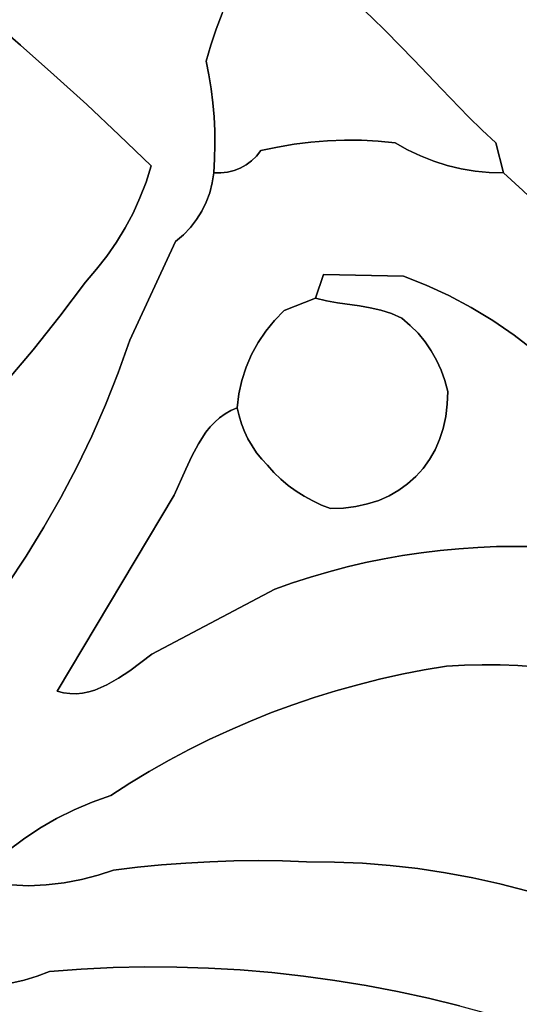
# Model space of a CAD drawing. Header units: inches. Extents: x 37.2 to 70.6, y 17.4 to 61.6.
# Tile 56 of 78: x 60.2 to 62.2, y 34.5 to 38.5. Entities that reach past the tile are written whole.
import ezdxf

# ---------------------------------------------------------------- set-up
doc = ezdxf.new("R2010")
doc.units = ezdxf.units.IN
doc.layers.add('SURFACES_FOR_SKETCHUP', color=7, linetype='Continuous')

msp = doc.modelspace()

# ---------------------------------------------------------------- linework, layer by layer
at = {"layer": 'SURFACES_FOR_SKETCHUP'}
for points, invisible_edges in [([(61.6244, 38.5585), (61.6839, 38.5003), (61.976, 38.9131)], 10), ([(62.0384, 38.8634), (61.976, 38.9131), (61.6839, 38.5003)], 10), ([(62.0384, 38.8634), (61.6839, 38.5003), (62.1027, 38.8193)], 3), ([(61.6839, 38.5003), (61.8, 38.3805), (62.1027, 38.8193)], 10), ([(62.1355, 38.8001), (62.1027, 38.8193), (61.8, 38.3805)], 10), ([(62.1355, 38.8001), (61.8, 38.3805), (62.1687, 38.783)], 3), ([(62.2822, 38.6807), (62.1687, 38.783), (61.8, 38.3805)], 11), ([(60.169, 38.4414), (61.0618, 38.6996), (60.0293, 38.5617)], 3), ([(61.0618, 38.6996), (60.169, 38.4414), (61.0322, 38.6369)], 3), ([(61.8, 38.3805), (61.9136, 38.2603), (62.2822, 38.6807)], 10), ([(62.3314, 38.6073), (62.2822, 38.6807), (61.9136, 38.2603)], 10), ([(61.0322, 38.6369), (60.169, 38.4414), (61.005, 38.573)], 3), ([(61.005, 38.573), (60.9803, 38.5081), (61.5017, 38.6687)], 10), ([(61.5017, 38.6687), (60.9803, 38.5081), (61.3722, 38.0399)], 11), ([(61.5638, 38.6148), (61.5017, 38.6687), (61.3722, 38.0399)], 10), ([(61.6244, 38.5585), (61.5638, 38.6148), (61.3722, 38.0399)], 10), ([(62.3838, 38.5362), (62.3314, 38.6073), (61.9136, 38.2603)], 10), ([(60.169, 38.4414), (60.0293, 38.5617), (60.2203, 37.1788)], 10), ([(60.1057, 37.0433), (60.2203, 37.1788), (60.0293, 38.5617)], 10), ([(60.307, 38.3192), (61.005, 38.573), (60.169, 38.4414)], 3), ([(61.005, 38.573), (60.307, 38.3192), (60.9803, 38.5081)], 3), ([(61.442, 38.0455), (61.6244, 38.5585), (61.3722, 38.0399)], 3), ([(61.6244, 38.5585), (61.442, 38.0455), (61.6839, 38.5003)], 3), ([(60.9803, 38.5081), (60.307, 38.3192), (60.9581, 38.4422)], 3), ([(60.9581, 38.4422), (61.3027, 38.0312), (60.9803, 38.5081)], 3), ([(61.3027, 38.0312), (61.3722, 38.0399), (60.9803, 38.5081)], 10), ([(61.9136, 38.2603), (62.0261, 38.1441), (62.3838, 38.5362)], 10), ([(62.4394, 38.4676), (62.3838, 38.5362), (62.0261, 38.1441)], 10), ([(61.512, 38.0481), (61.6839, 38.5003), (61.442, 38.0455)], 3), ([(61.5821, 38.0475), (61.6839, 38.5003), (61.512, 38.0481)], 3), ([(61.6839, 38.5003), (61.5821, 38.0475), (61.8, 38.3805)], 3), ([(62.0261, 38.1441), (62.0823, 38.089), (62.4394, 38.4676)], 10), ([(62.498, 38.4016), (62.4394, 38.4676), (62.0823, 38.089)], 10), ([(60.2203, 37.1788), (60.331, 37.3175), (60.169, 38.4414)], 10), ([(60.307, 38.3192), (60.169, 38.4414), (60.331, 37.3175)], 10), ([(60.4432, 38.195), (60.9581, 38.4422), (60.307, 38.3192)], 3), ([(60.9581, 38.4422), (60.4432, 38.195), (60.9384, 38.3755)], 3), ([(60.9581, 38.4422), (60.9384, 38.3755), (60.9497, 38.3183)], 8), ([(60.9497, 38.3183), (61.3027, 38.0312), (60.9581, 38.4422)], 11), ([(62.0823, 38.089), (62.1389, 38.0366), (62.498, 38.4016)], 10), ([(62.5595, 38.3383), (62.498, 38.4016), (62.1389, 38.0366)], 10), ([(60.5776, 38.0689), (60.9384, 38.3755), (60.4432, 38.195)], 3), ([(60.9384, 38.3755), (60.5776, 38.0689), (60.9497, 38.3183)], 3), ([(61.6522, 38.0438), (61.8, 38.3805), (61.5821, 38.0475)], 3), ([(61.6522, 38.0438), (61.7221, 38.0371), (61.8, 38.3805)], 10), ([(61.9136, 38.2603), (61.8, 38.3805), (61.7221, 38.0371)], 10), ([(60.4432, 38.195), (60.307, 38.3192), (60.4376, 37.4595)], 10), ([(60.331, 37.3175), (60.4376, 37.4595), (60.307, 38.3192)], 10), ([(60.9497, 38.3183), (60.5776, 38.0689), (60.9588, 38.2608)], 3), ([(60.9588, 38.2608), (61.3027, 38.0312), (60.9497, 38.3183)], 3), ([(62.6239, 38.2777), (62.5595, 38.3383), (62.1389, 38.0366)], 10), ([(60.9588, 38.2608), (60.5776, 38.0689), (60.9659, 38.203)], 3), ([(60.9659, 38.203), (61.2335, 38.0194), (60.9588, 38.2608)], 3), ([(61.3027, 38.0312), (60.9588, 38.2608), (61.2335, 38.0194)], 3), ([(62.1389, 38.0366), (62.2512, 37.8397), (62.6239, 38.2777)], 11), ([(61.7221, 38.0371), (61.7737, 38.0079), (61.9136, 38.2603)], 10), ([(61.7737, 38.0079), (61.827, 37.9825), (61.9136, 38.2603)], 10), ([(62.0261, 38.1441), (61.9136, 38.2603), (61.827, 37.9825)], 10), ([(60.4376, 37.4595), (60.4838, 37.5121), (60.4432, 38.195)], 10), ([(60.4838, 37.5121), (60.5267, 37.5672), (60.4432, 38.195)], 10), ([(60.5663, 37.6245), (60.4432, 38.195), (60.5267, 37.5672)], 3), ([(60.5776, 38.0689), (60.4432, 38.195), (60.5663, 37.6245)], 10), ([(60.9659, 38.203), (60.5776, 38.0689), (60.9709, 38.145)], 3), ([(60.9709, 38.145), (61.1648, 38.0045), (60.9659, 38.203)], 3), ([(61.2335, 38.0194), (60.9659, 38.203), (61.1648, 38.0045)], 3), ([(60.7103, 37.9408), (60.9709, 38.145), (60.5776, 38.0689)], 3), ([(60.9709, 38.145), (60.7103, 37.9408), (60.9738, 38.0869)], 3), ([(60.9738, 38.0869), (61.1648, 38.0045), (60.9709, 38.145)], 3), ([(61.8819, 37.9609), (62.0261, 38.1441), (61.827, 37.9825)], 3), ([(61.938, 37.9432), (62.0261, 38.1441), (61.8819, 37.9609)], 3), ([(62.0261, 38.1441), (61.938, 37.9432), (62.0823, 38.089)], 3), ([(60.6023, 37.6841), (60.5776, 38.0689), (60.5663, 37.6245)], 3), ([(60.7103, 37.9408), (60.5776, 38.0689), (60.6889, 37.8741)], 2), ([(60.6349, 37.7456), (60.6638, 37.809), (60.5776, 38.0689)], 10), ([(60.6023, 37.6841), (60.6349, 37.7456), (60.5776, 38.0689)], 10), ([(60.6889, 37.8741), (60.5776, 38.0689), (60.6638, 37.809)], 3), ([(60.9738, 38.0869), (60.7103, 37.9408), (60.9747, 38.0287)], 3), ([(60.9747, 38.0287), (61.1648, 38.0045), (60.9738, 38.0869)], 3), ([(61.9952, 37.9294), (62.0823, 38.089), (61.938, 37.9432)], 3), ([(61.9952, 37.9294), (62.0533, 37.9196), (62.0823, 38.089)], 10), ([(62.0823, 38.089), (62.0533, 37.9196), (62.1389, 38.0366)], 3), ([(60.9747, 38.0287), (60.7103, 37.9408), (60.9734, 37.9705)], 3), ([(60.9734, 37.9705), (61.0798, 37.9322), (60.9747, 38.0287)], 3), ([(61.1042, 37.9457), (60.9747, 38.0287), (61.0798, 37.9322)], 3), ([(61.1268, 37.9624), (60.9747, 38.0287), (61.1042, 37.9457)], 3), ([(61.1471, 37.982), (60.9747, 38.0287), (61.1268, 37.9624)], 3), ([(61.1648, 38.0045), (60.9747, 38.0287), (61.1471, 37.982)], 3), ([(61.2335, 38.0194), (61.1471, 37.982), (61.1268, 37.9624)], 9), ([(61.1268, 37.9624), (61.4246, 37.4902), (61.2335, 38.0194)], 11), ([(61.2335, 38.0194), (61.1648, 38.0045), (61.1471, 37.982)], 8), ([(61.3027, 38.0312), (61.2335, 38.0194), (61.4246, 37.4902)], 10), ([(61.3722, 38.0399), (61.3027, 38.0312), (61.4246, 37.4902)], 10), ([(61.442, 38.0455), (61.3722, 38.0399), (61.4246, 37.4902)], 10), ([(61.512, 38.0481), (61.4246, 37.4902), (61.5821, 38.0475)], 3), ([(61.442, 38.0455), (61.4246, 37.4902), (61.512, 38.0481)], 3), ([(61.4246, 37.4902), (61.7564, 37.4843), (61.5821, 38.0475)], 10), ([(61.5821, 38.0475), (61.7564, 37.4843), (61.6522, 38.0438)], 3), ([(61.7737, 38.0079), (61.6522, 38.0438), (61.7564, 37.4843)], 11), ([(61.7737, 38.0079), (61.7221, 38.0371), (61.6522, 38.0438)], 8), ([(62.1121, 37.9139), (62.1389, 38.0366), (62.0533, 37.9196)], 3), ([(62.1713, 37.9123), (62.1389, 38.0366), (62.1121, 37.9139)], 2), ([(62.1389, 38.0366), (62.1713, 37.9123), (62.2512, 37.8397)], 8), ([(61.827, 37.9825), (61.7737, 38.0079), (61.7564, 37.4843)], 10), ([(61.8819, 37.9609), (61.827, 37.9825), (61.7564, 37.4843)], 10), ([(60.6889, 37.8741), (60.9534, 37.8299), (60.7103, 37.9408)], 3), ([(60.9734, 37.9705), (60.7103, 37.9408), (60.97, 37.9123)], 3), ([(60.9638, 37.8705), (60.7103, 37.9408), (60.9534, 37.8299)], 3), ([(60.97, 37.9123), (60.7103, 37.9408), (60.9638, 37.8705)], 3), ([(60.97, 37.9123), (60.9987, 37.9118), (60.9734, 37.9705)], 2), ([(60.9987, 37.9118), (61.0267, 37.9151), (60.9734, 37.9705)], 10), ([(61.0539, 37.9219), (60.9734, 37.9705), (61.0267, 37.9151)], 3), ([(61.0798, 37.9322), (60.9734, 37.9705), (61.0539, 37.9219)], 3), ([(61.0798, 37.9322), (61.4246, 37.4902), (61.1042, 37.9457)], 3), ([(61.1042, 37.9457), (61.4246, 37.4902), (61.1268, 37.9624)], 3), ([(61.8819, 37.9609), (61.7564, 37.4843), (61.938, 37.9432)], 3), ([(61.8509, 37.4471), (61.938, 37.9432), (61.7564, 37.4843)], 3), ([(61.938, 37.9432), (61.8509, 37.4471), (61.9952, 37.9294)], 3), ([(61.0539, 37.9219), (60.939, 37.7908), (61.0798, 37.9322)], 3), ([(61.4246, 37.4902), (61.0798, 37.9322), (60.939, 37.7908)], 11), ([(60.939, 37.7908), (61.0539, 37.9219), (60.9534, 37.8299)], 3), ([(61.0267, 37.9151), (60.9534, 37.8299), (61.0539, 37.9219)], 3), ([(60.9534, 37.8299), (61.0267, 37.9151), (60.9638, 37.8705)], 3), ([(60.9987, 37.9118), (60.9638, 37.8705), (61.0267, 37.9151)], 3), ([(60.9987, 37.9118), (60.97, 37.9123), (60.9638, 37.8705)], 8), ([(61.9952, 37.9294), (61.8509, 37.4471), (62.0533, 37.9196)], 3), ([(61.9447, 37.4037), (62.0533, 37.9196), (61.8509, 37.4471)], 3), ([(62.0533, 37.9196), (61.9447, 37.4037), (62.1121, 37.9139)], 3), ([(62.2512, 37.8397), (62.1121, 37.9139), (61.9447, 37.4037)], 11), ([(62.2512, 37.8397), (62.1713, 37.9123), (62.1121, 37.9139)], 8), ([(60.6638, 37.809), (60.8985, 37.7183), (60.6889, 37.8741)], 3), ([(60.939, 37.7908), (60.6889, 37.8741), (60.9206, 37.7535)], 3), ([(60.9206, 37.7535), (60.6889, 37.8741), (60.8985, 37.7183)], 3), ([(60.9534, 37.8299), (60.6889, 37.8741), (60.939, 37.7908)], 3), ([(62.2512, 37.8397), (61.9447, 37.4037), (62.3291, 37.7651)], 3), ([(60.6638, 37.809), (60.6349, 37.7456), (60.8113, 37.6281)], 10), ([(60.8437, 37.6553), (60.8728, 37.6854), (60.6638, 37.809)], 10), ([(60.8113, 37.6281), (60.8437, 37.6553), (60.6638, 37.809)], 10), ([(60.8985, 37.7183), (60.6638, 37.809), (60.8728, 37.6854)], 3), ([(60.939, 37.7908), (60.9206, 37.7535), (61.4246, 37.4902)], 10), ([(60.6349, 37.7456), (60.6023, 37.6841), (60.8113, 37.6281)], 10), ([(60.8985, 37.7183), (61.2622, 37.3409), (60.9206, 37.7535)], 3), ([(61.2622, 37.3409), (61.4246, 37.4902), (60.9206, 37.7535)], 11), ([(62.0371, 37.3544), (62.3291, 37.7651), (61.9447, 37.4037)], 3), ([(62.3291, 37.7651), (62.0371, 37.3544), (62.4049, 37.6885)], 3), ([(60.8985, 37.7183), (60.8728, 37.6854), (61.2622, 37.3409)], 10), ([(60.6023, 37.6841), (60.5663, 37.6245), (60.8113, 37.6281)], 10), ([(60.8437, 37.6553), (60.8113, 37.6281), (61.1853, 37.2556)], 10), ([(60.8728, 37.6854), (60.8437, 37.6553), (61.2216, 37.2999)], 10), ([(61.1853, 37.2556), (61.2216, 37.2999), (60.8437, 37.6553)], 10), ([(61.2216, 37.2999), (61.2622, 37.3409), (60.8728, 37.6854)], 10), ([(62.1276, 37.2995), (62.4049, 37.6885), (62.0371, 37.3544)], 3), ([(62.4049, 37.6885), (62.1276, 37.2995), (62.4785, 37.6101)], 3), ([(60.6223, 37.2178), (60.8113, 37.6281), (60.5267, 37.5672)], 10), ([(60.5663, 37.6245), (60.5267, 37.5672), (60.8113, 37.6281)], 10), ([(60.6223, 37.2178), (61.1535, 37.2082), (60.8113, 37.6281)], 3), ([(61.1535, 37.2082), (61.1853, 37.2556), (60.8113, 37.6281)], 10), ([(62.2156, 37.2391), (62.4785, 37.6101), (62.1276, 37.2995)], 3), ([(62.4785, 37.6101), (62.2156, 37.2391), (62.55, 37.5297)], 3), ([(60.5267, 37.5672), (60.4838, 37.5121), (60.6223, 37.2178)], 10), ([(62.3004, 37.1737), (62.55, 37.5297), (62.2156, 37.2391)], 3), ([(60.4838, 37.5121), (60.4376, 37.4595), (60.6223, 37.2178)], 10), ([(61.2622, 37.3409), (61.3921, 37.3928), (61.4246, 37.4902)], 8), ([(61.3921, 37.3928), (61.4378, 37.3813), (61.4246, 37.4902)], 2), ([(61.7564, 37.4843), (61.4246, 37.4902), (61.5737, 37.3601)], 10), ([(61.4378, 37.3813), (61.4834, 37.373), (61.4246, 37.4902)], 10), ([(61.4834, 37.373), (61.5737, 37.3601), (61.4246, 37.4902)], 10), ([(60.4376, 37.4595), (60.331, 37.3175), (60.6223, 37.2178)], 10), ([(61.7564, 37.4843), (61.5737, 37.3601), (61.6184, 37.3527)], 9), ([(61.7564, 37.4843), (61.6184, 37.3527), (61.6627, 37.3426)], 9), ([(61.7564, 37.4843), (61.6627, 37.3426), (61.7065, 37.3286)], 9), ([(61.7564, 37.4843), (61.7065, 37.3286), (61.7499, 37.309)], 9), ([(61.7564, 37.4843), (61.7499, 37.309), (61.8509, 37.4471)], 3), ([(61.7849, 37.2792), (61.8509, 37.4471), (61.7499, 37.309)], 3), ([(61.8509, 37.4471), (61.7849, 37.2792), (61.9447, 37.4037)], 3), ([(61.8169, 37.2467), (61.9447, 37.4037), (61.7849, 37.2792)], 3), ([(61.8459, 37.2116), (61.9447, 37.4037), (61.8169, 37.2467)], 3), ([(61.9447, 37.4037), (61.8459, 37.2116), (62.0371, 37.3544)], 3), ([(61.4834, 37.373), (61.1263, 37.1582), (61.5737, 37.3601)], 3), ([(61.1535, 37.2082), (61.1263, 37.1582), (61.4834, 37.373)], 10), ([(61.1853, 37.2556), (61.1535, 37.2082), (61.4834, 37.373)], 10), ([(61.1853, 37.2556), (61.4834, 37.373), (61.2216, 37.2999)], 3), ([(61.2622, 37.3409), (61.2216, 37.2999), (61.4378, 37.3813)], 10), ([(61.4378, 37.3813), (61.2216, 37.2999), (61.4834, 37.373)], 3), ([(61.4378, 37.3813), (61.3921, 37.3928), (61.2622, 37.3409)], 8), ([(61.1921, 36.6993), (61.5737, 37.3601), (61.104, 37.1058)], 11), ([(61.104, 37.1058), (61.5737, 37.3601), (61.1263, 37.1582)], 3), ([(61.1921, 36.6993), (61.2193, 36.6695), (61.5737, 37.3601)], 10), ([(61.2193, 36.6695), (61.2483, 36.6417), (61.5737, 37.3601)], 10), ([(61.9063, 36.8065), (61.5737, 37.3601), (61.2483, 36.6417)], 11), ([(61.9063, 36.8065), (61.9212, 36.8525), (61.5737, 37.3601)], 10), ([(61.8717, 37.1742), (61.5737, 37.3601), (61.9212, 36.8525)], 11), ([(61.5737, 37.3601), (61.8717, 37.1742), (61.6184, 37.3527)], 3), ([(61.6627, 37.3426), (61.6184, 37.3527), (61.8169, 37.2467)], 10), ([(61.8459, 37.2116), (61.8169, 37.2467), (61.6184, 37.3527)], 10), ([(61.8459, 37.2116), (61.6184, 37.3527), (61.8717, 37.1742)], 3), ([(61.7065, 37.3286), (61.6627, 37.3426), (61.7849, 37.2792)], 10), ([(61.8169, 37.2467), (61.7849, 37.2792), (61.6627, 37.3426)], 10), ([(61.7849, 37.2792), (61.7499, 37.309), (61.7065, 37.3286)], 8), ([(61.8717, 37.1742), (62.0371, 37.3544), (61.8459, 37.2116)], 3), ([(61.8942, 37.1347), (62.0371, 37.3544), (61.8717, 37.1742)], 3), ([(62.1276, 37.2995), (62.0371, 37.3544), (61.8942, 37.1347)], 10), ([(60.331, 37.3175), (60.2203, 37.1788), (60.5739, 37.0832)], 10), ([(60.5739, 37.0832), (60.6223, 37.2178), (60.331, 37.3175)], 10), ([(61.9132, 37.0934), (62.1276, 37.2995), (61.8942, 37.1347)], 3), ([(62.1276, 37.2995), (61.9132, 37.0934), (62.2156, 37.2391)], 3), ([(60.6223, 37.2178), (60.5739, 37.0832), (60.9736, 36.8785)], 10), ([(60.9736, 36.8785), (60.9942, 36.8968), (60.6223, 37.2178)], 10), ([(61.0866, 37.0515), (60.6223, 37.2178), (60.9942, 36.8968)], 11), ([(61.104, 37.1058), (60.6223, 37.2178), (61.0866, 37.0515)], 3), ([(61.1263, 37.1582), (60.6223, 37.2178), (61.104, 37.1058)], 3), ([(61.1535, 37.2082), (60.6223, 37.2178), (61.1263, 37.1582)], 3), ([(61.9286, 37.0504), (62.2156, 37.2391), (61.9132, 37.0934)], 3), ([(61.9403, 37.0059), (62.2156, 37.2391), (61.9286, 37.0504)], 3), ([(62.2156, 37.2391), (61.9403, 37.0059), (62.3004, 37.1737)], 3), ([(60.2203, 37.1788), (60.1057, 37.0433), (60.5211, 36.9506)], 10), ([(60.5211, 36.9506), (60.5739, 37.0832), (60.2203, 37.1788)], 10), ([(61.8717, 37.1742), (61.9212, 36.8525), (61.8942, 37.1347)], 3), ([(62.3004, 37.1737), (61.9384, 36.9523), (62.3816, 37.1033)], 3), ([(61.9384, 36.9523), (62.3004, 37.1737), (61.9403, 37.0059)], 3), ([(61.9132, 37.0934), (61.8942, 37.1347), (61.932, 36.9011)], 10), ([(61.9212, 36.8525), (61.932, 36.9011), (61.8942, 37.1347)], 10), ([(60.5211, 36.9506), (60.9374, 36.8365), (60.5739, 37.0832)], 3), ([(60.9548, 36.8583), (60.9736, 36.8785), (60.5739, 37.0832)], 10), ([(60.9548, 36.8583), (60.5739, 37.0832), (60.9374, 36.8365)], 3), ([(61.0866, 37.0515), (61.1477, 36.7515), (61.104, 37.1058)], 3), ([(61.1688, 36.7246), (61.104, 37.1058), (61.1477, 36.7515)], 3), ([(61.1921, 36.6993), (61.104, 37.1058), (61.1688, 36.7246)], 3), ([(61.9286, 37.0504), (61.9132, 37.0934), (61.9384, 36.9523)], 10), ([(61.932, 36.9011), (61.9384, 36.9523), (61.9132, 37.0934)], 10), ([(62.3816, 37.1033), (61.932, 36.9011), (62.4586, 37.0284)], 3), ([(61.932, 36.9011), (62.3816, 37.1033), (61.9384, 36.9523)], 3), ([(60.1057, 37.0433), (59.9872, 36.9113), (60.402, 36.692)], 10), ([(60.402, 36.692), (60.4637, 36.8202), (60.1057, 37.0433)], 10), ([(60.4637, 36.8202), (60.5211, 36.9506), (60.1057, 37.0433)], 10), ([(61.0866, 37.0515), (60.9942, 36.8968), (61.0744, 36.9955)], 3), ([(61.0866, 37.0515), (61.0744, 36.9955), (61.0972, 36.8402)], 10), ([(61.1286, 36.7798), (61.1477, 36.7515), (61.0866, 37.0515)], 10), ([(61.1118, 36.8094), (61.1286, 36.7798), (61.0866, 37.0515)], 10), ([(61.0972, 36.8402), (61.1118, 36.8094), (61.0866, 37.0515)], 10), ([(61.9384, 36.9523), (61.9403, 37.0059), (61.9286, 37.0504)], 8), ([(61.0165, 36.913), (61.0744, 36.9955), (60.9942, 36.8968)], 3), ([(61.0409, 36.9269), (61.0744, 36.9955), (61.0165, 36.913)], 3), ([(61.0409, 36.9269), (61.0674, 36.9383), (61.0744, 36.9955)], 8), ([(61.0674, 36.9383), (61.0749, 36.9047), (61.0744, 36.9955)], 2), ([(61.0849, 36.872), (61.0972, 36.8402), (61.0744, 36.9955)], 10), ([(61.0749, 36.9047), (61.0849, 36.872), (61.0744, 36.9955)], 10), ([(62.4586, 37.0284), (61.9212, 36.8525), (62.5308, 36.9492)], 3), ([(61.9212, 36.8525), (62.4586, 37.0284), (61.932, 36.9011)], 3), ([(60.4637, 36.8202), (60.8792, 36.737), (60.5211, 36.9506)], 3), ([(60.9064, 36.7887), (60.5211, 36.9506), (60.8792, 36.737)], 3), ([(60.9374, 36.8365), (60.5211, 36.9506), (60.9064, 36.7887)], 3), ([(61.0165, 36.913), (61.0749, 36.9047), (61.0409, 36.9269)], 3), ([(61.0674, 36.9383), (61.0409, 36.9269), (61.0749, 36.9047)], 2), ([(62.2211, 36.363), (62.5308, 36.9492), (61.9212, 36.8525)], 11), ([(62.2996, 36.362), (62.5308, 36.9492), (62.2211, 36.363)], 3), ([(59.9872, 36.9113), (59.865, 36.7827), (60.336, 36.5661)], 10), ([(60.336, 36.5661), (60.402, 36.692), (59.9872, 36.9113)], 10), ([(60.9736, 36.8785), (60.9548, 36.8583), (61.0972, 36.8402)], 10), ([(60.9942, 36.8968), (60.9736, 36.8785), (61.0849, 36.872)], 10), ([(61.0972, 36.8402), (61.0849, 36.872), (60.9736, 36.8785)], 10), ([(61.0165, 36.913), (60.9942, 36.8968), (61.0849, 36.872)], 10), ([(61.0849, 36.872), (61.0749, 36.9047), (61.0165, 36.913)], 10), ([(60.9064, 36.7887), (61.1118, 36.8094), (60.9374, 36.8365)], 3), ([(60.9548, 36.8583), (60.9374, 36.8365), (61.0972, 36.8402)], 10), ([(61.1118, 36.8094), (61.0972, 36.8402), (60.9374, 36.8365)], 10), ([(62.2211, 36.363), (61.9212, 36.8525), (61.9063, 36.8065)], 9), ([(60.402, 36.692), (60.8063, 36.576), (60.4637, 36.8202)], 3), ([(60.8792, 36.737), (60.4637, 36.8202), (60.8544, 36.6832)], 3), ([(60.8544, 36.6832), (60.4637, 36.8202), (60.8063, 36.576)], 3), ([(61.1286, 36.7798), (61.1118, 36.8094), (60.9064, 36.7887)], 10), ([(61.8873, 36.7634), (61.9063, 36.8065), (61.2483, 36.6417)], 10), ([(61.8873, 36.7634), (62.1427, 36.362), (61.9063, 36.8065)], 3), ([(62.2211, 36.363), (61.9063, 36.8065), (62.1427, 36.362)], 3), ([(59.865, 36.7827), (59.7391, 36.6578), (60.2658, 36.4427)], 10), ([(60.2658, 36.4427), (60.336, 36.5661), (59.865, 36.7827)], 10), ([(60.8792, 36.737), (60.8544, 36.6832), (61.1477, 36.7515)], 10), ([(61.1477, 36.7515), (60.8544, 36.6832), (61.1688, 36.7246)], 3), ([(60.8792, 36.737), (61.1286, 36.7798), (60.9064, 36.7887)], 3), ([(61.1477, 36.7515), (61.1286, 36.7798), (60.8792, 36.737)], 10), ([(61.8644, 36.7233), (61.8873, 36.7634), (61.2483, 36.6417)], 10), ([(61.8644, 36.7233), (62.1427, 36.362), (61.8873, 36.7634)], 3), ([(61.1688, 36.7246), (60.8544, 36.6832), (61.1921, 36.6993)], 3), ([(61.8378, 36.6863), (61.8644, 36.7233), (61.2483, 36.6417)], 10), ([(61.8378, 36.6863), (62.0644, 36.3588), (61.8644, 36.7233)], 3), ([(62.1427, 36.362), (61.8644, 36.7233), (62.0644, 36.3588)], 3), ([(60.336, 36.5661), (60.8063, 36.576), (60.402, 36.692)], 3), ([(60.8063, 36.576), (61.1921, 36.6993), (60.8544, 36.6832)], 3), ([(61.1921, 36.6993), (60.8063, 36.576), (61.2193, 36.6695)], 3), ([(61.2193, 36.6695), (60.8063, 36.576), (61.2483, 36.6417)], 3), ([(61.8378, 36.6863), (61.2483, 36.6417), (61.8076, 36.6527)], 3), ([(61.8076, 36.6527), (61.9862, 36.3535), (61.8378, 36.6863)], 3), ([(62.0644, 36.3588), (61.8378, 36.6863), (61.9862, 36.3535)], 3), ([(60.113, 36.2037), (60.1915, 36.3219), (59.7391, 36.6578)], 10), ([(60.1915, 36.3219), (60.2658, 36.4427), (59.7391, 36.6578)], 10), ([(61.2225, 36.1858), (61.2483, 36.6417), (60.8063, 36.576)], 11), ([(61.2483, 36.6417), (61.2225, 36.1858), (61.279, 36.6159)], 3), ([(61.2483, 36.6417), (61.279, 36.6159), (61.8076, 36.6527)], 10), ([(61.7739, 36.6225), (61.8076, 36.6527), (61.279, 36.6159)], 10), ([(61.7739, 36.6225), (61.9082, 36.3461), (61.8076, 36.6527)], 3), ([(61.9862, 36.3535), (61.8076, 36.6527), (61.9082, 36.3461)], 3), ([(61.279, 36.6159), (61.2225, 36.1858), (61.3113, 36.5922)], 3), ([(61.2968, 36.2119), (61.3113, 36.5922), (61.2225, 36.1858)], 3), ([(61.737, 36.5958), (61.7739, 36.6225), (61.279, 36.6159)], 10), ([(61.6969, 36.573), (61.737, 36.5958), (61.279, 36.6159)], 10), ([(61.6538, 36.554), (61.6969, 36.573), (61.279, 36.6159)], 10), ([(61.279, 36.6159), (61.3113, 36.5922), (61.6538, 36.554)], 10), ([(61.3113, 36.5922), (61.2968, 36.2119), (61.3451, 36.5707)], 3), ([(61.6078, 36.539), (61.6538, 36.554), (61.3113, 36.5922)], 10), ([(61.3451, 36.5707), (61.6078, 36.539), (61.3113, 36.5922)], 3), ([(61.6969, 36.573), (61.8305, 36.3366), (61.737, 36.5958)], 3), ([(61.737, 36.5958), (61.8305, 36.3366), (61.7739, 36.6225)], 3), ([(61.9082, 36.3461), (61.7739, 36.6225), (61.8305, 36.3366)], 3), ([(60.8063, 36.576), (60.1915, 36.3219), (60.3207, 35.7629)], 3), ([(60.1915, 36.3219), (60.8063, 36.576), (60.2658, 36.4427)], 3), ([(60.2658, 36.4427), (60.8063, 36.576), (60.336, 36.5661)], 3), ([(60.3207, 35.7629), (60.6222, 35.8477), (60.8063, 36.576)], 3), ([(60.7134, 35.9157), (60.8063, 36.576), (60.6222, 35.8477)], 3), ([(60.7134, 35.9157), (61.2225, 36.1858), (60.8063, 36.576)], 10), ([(61.3451, 36.5707), (61.2968, 36.2119), (61.3803, 36.5514)], 3), ([(61.3716, 36.2359), (61.3803, 36.5514), (61.2968, 36.2119)], 3), ([(61.3451, 36.5707), (61.3803, 36.5514), (61.5591, 36.5283)], 10), ([(61.5591, 36.5283), (61.6078, 36.539), (61.3451, 36.5707)], 10), ([(61.3803, 36.5514), (61.3716, 36.2359), (61.4167, 36.5345)], 3), ([(61.5079, 36.5219), (61.5591, 36.5283), (61.3803, 36.5514)], 10), ([(61.4167, 36.5345), (61.5079, 36.5219), (61.3803, 36.5514)], 3), ([(61.6078, 36.539), (61.676, 36.3113), (61.6538, 36.554)], 3), ([(61.6538, 36.554), (61.7531, 36.325), (61.6969, 36.573)], 3), ([(61.7531, 36.325), (61.6538, 36.554), (61.676, 36.3113)], 3), ([(61.8305, 36.3366), (61.6969, 36.573), (61.7531, 36.325)], 3), ([(61.447, 36.2578), (61.4167, 36.5345), (61.3716, 36.2359)], 3), ([(61.4167, 36.5345), (61.447, 36.2578), (61.4543, 36.52)], 3), ([(61.4167, 36.5345), (61.4543, 36.52), (61.5079, 36.5219)], 8), ([(61.5229, 36.2777), (61.4543, 36.52), (61.447, 36.2578)], 3), ([(61.4543, 36.52), (61.5229, 36.2777), (61.5079, 36.5219)], 3), ([(61.5079, 36.5219), (61.5992, 36.2956), (61.5591, 36.5283)], 3), ([(61.5992, 36.2956), (61.5079, 36.5219), (61.5229, 36.2777)], 3), ([(61.5591, 36.5283), (61.5992, 36.2956), (61.6078, 36.539)], 3), ([(61.676, 36.3113), (61.6078, 36.539), (61.5992, 36.2956)], 3), ([(61.8305, 36.3366), (61.9351, 35.866), (61.9082, 36.3461)], 3), ([(61.9082, 36.3461), (62.009, 35.8704), (61.9862, 36.3535)], 3), ([(62.009, 35.8704), (61.9082, 36.3461), (61.9351, 35.866)], 3), ([(61.9862, 36.3535), (62.083, 35.8723), (62.0644, 36.3588)], 3), ([(62.083, 35.8723), (61.9862, 36.3535), (62.009, 35.8704)], 3), ([(62.0644, 36.3588), (62.083, 35.8723), (62.1427, 36.362)], 3), ([(62.157, 35.8717), (62.1427, 36.362), (62.083, 35.8723)], 3), ([(62.1427, 36.362), (62.157, 35.8717), (62.2211, 36.363)], 3), ([(62.2308, 35.8686), (62.2211, 36.363), (62.157, 35.8717)], 3), ([(62.2211, 36.363), (62.2308, 35.8686), (62.2996, 36.362)], 3), ([(62.3046, 35.863), (62.2996, 36.362), (62.2308, 35.8686)], 3), ([(60.113, 36.2037), (60.3207, 35.7629), (60.1915, 36.3219)], 3), ([(61.5992, 36.2956), (61.7496, 35.8327), (61.676, 36.3113)], 3), ([(61.7531, 36.325), (61.676, 36.3113), (61.842, 35.8506)], 10), ([(61.7496, 35.8327), (61.842, 35.8506), (61.676, 36.3113)], 10), ([(61.8305, 36.3366), (61.7531, 36.325), (61.842, 35.8506)], 10), ([(61.842, 35.8506), (61.9351, 35.866), (61.8305, 36.3366)], 10), ([(61.5229, 36.2777), (61.447, 36.2578), (61.5666, 35.7894)], 10), ([(61.5992, 36.2956), (61.5229, 36.2777), (61.6578, 35.8123)], 10), ([(61.5666, 35.7894), (61.6578, 35.8123), (61.5229, 36.2777)], 10), ([(61.6578, 35.8123), (61.7496, 35.8327), (61.5992, 36.2956)], 10), ([(61.3716, 36.2359), (61.2968, 36.2119), (61.4762, 35.7641)], 10), ([(61.447, 36.2578), (61.3716, 36.2359), (61.5666, 35.7894)], 10), ([(61.4762, 35.7641), (61.5666, 35.7894), (61.3716, 36.2359)], 10), ([(60.0306, 36.0882), (60.3207, 35.7629), (60.113, 36.2037)], 3), ([(60.7134, 35.9157), (61.1226, 35.6388), (61.2225, 36.1858)], 3), ([(61.2096, 35.6737), (61.2225, 36.1858), (61.1226, 35.6388)], 3), ([(61.2976, 35.7062), (61.2225, 36.1858), (61.2096, 35.6737)], 3), ([(61.2968, 36.2119), (61.2225, 36.1858), (61.3865, 35.7363)], 10), ([(61.3865, 35.7363), (61.2225, 36.1858), (61.2976, 35.7062)], 3), ([(61.4762, 35.7641), (61.2968, 36.2119), (61.3865, 35.7363)], 3), ([(59.9442, 35.9757), (60.3207, 35.7629), (60.0306, 36.0882)], 3), ([(59.854, 35.8661), (60.3207, 35.7629), (59.9442, 35.9757)], 3), ([(60.6222, 35.8477), (60.8673, 35.5201), (60.7134, 35.9157)], 3), ([(60.9513, 35.562), (60.7134, 35.9157), (60.8673, 35.5201)], 3), ([(61.0364, 35.6015), (60.7134, 35.9157), (60.9513, 35.562)], 3), ([(61.1226, 35.6388), (60.7134, 35.9157), (61.0364, 35.6015)], 3), ([(59.7599, 35.7595), (60.3207, 35.7629), (59.854, 35.8661)], 3), ([(61.842, 35.8506), (61.9305, 35.0098), (61.9351, 35.866)], 3), ([(62.0439, 34.9888), (62.083, 35.8723), (61.9305, 35.0098)], 3), ([(62.009, 35.8704), (61.9305, 35.0098), (62.083, 35.8723)], 3), ([(61.9351, 35.866), (61.9305, 35.0098), (62.009, 35.8704)], 3), ([(62.083, 35.8723), (62.0439, 34.9888), (62.157, 35.8717)], 3), ([(62.157, 35.8717), (62.0439, 34.9888), (62.2308, 35.8686)], 3), ([(62.1563, 34.9639), (62.2308, 35.8686), (62.0439, 34.9888)], 3), ([(62.2308, 35.8686), (62.1563, 34.9639), (62.3046, 35.863)], 3), ([(62.3046, 35.863), (62.1563, 34.9639), (62.3781, 35.8549)], 3), ([(62.2678, 34.9351), (62.3781, 35.8549), (62.1563, 34.9639)], 3), ([(60.6222, 35.8477), (60.3207, 35.7629), (60.5747, 35.816)], 3), ([(60.5747, 35.816), (60.3207, 35.7629), (60.5261, 35.7886)], 3), ([(60.5261, 35.7886), (60.7843, 35.4759), (60.5747, 35.816)], 3), ([(60.5747, 35.816), (60.7843, 35.4759), (60.6222, 35.8477)], 3), ([(60.8673, 35.5201), (60.6222, 35.8477), (60.7843, 35.4759)], 3), ([(61.5666, 35.7894), (61.7017, 35.04), (61.6578, 35.8123)], 3), ([(61.6578, 35.8123), (61.7017, 35.04), (61.7496, 35.8327)], 3), ([(61.8164, 35.0269), (61.7496, 35.8327), (61.7017, 35.04)], 3), ([(61.7496, 35.8327), (61.8164, 35.0269), (61.842, 35.8506)], 3), ([(61.9305, 35.0098), (61.842, 35.8506), (61.8164, 35.0269)], 3), ([(60.5261, 35.7886), (60.3207, 35.7629), (60.4764, 35.7675)], 3), ([(60.4764, 35.7675), (60.7025, 35.4294), (60.5261, 35.7886)], 3), ([(60.7843, 35.4759), (60.5261, 35.7886), (60.7025, 35.4294)], 3), ([(61.4762, 35.7641), (61.5863, 35.0491), (61.5666, 35.7894)], 3), ([(61.7017, 35.04), (61.5666, 35.7894), (61.5863, 35.0491)], 3), ([(59.7599, 35.7595), (59.6622, 35.6562), (60.1807, 35.1492)], 10), ([(60.3207, 35.7629), (59.7599, 35.7595), (60.2482, 35.194)], 11), ([(60.1807, 35.1492), (60.2482, 35.194), (59.7599, 35.7595)], 10), ([(60.2482, 35.194), (60.3183, 35.2347), (60.3207, 35.7629)], 10), ([(60.3207, 35.7629), (60.3183, 35.2347), (60.3909, 35.2709)], 9), ([(60.4764, 35.7675), (60.3207, 35.7629), (60.4511, 35.76)], 3), ([(60.3207, 35.7629), (60.3909, 35.2709), (60.3473, 35.7561)], 3), ([(60.4256, 35.7549), (60.3207, 35.7629), (60.3997, 35.7523)], 3), ([(60.3736, 35.7526), (60.3997, 35.7523), (60.3207, 35.7629)], 10), ([(60.3207, 35.7629), (60.3473, 35.7561), (60.3736, 35.7526)], 8), ([(60.4511, 35.76), (60.3207, 35.7629), (60.4256, 35.7549)], 3), ([(60.3473, 35.7561), (60.3909, 35.2709), (60.3736, 35.7526)], 3), ([(60.4657, 35.3027), (60.3736, 35.7526), (60.3909, 35.2709)], 3), ([(60.3736, 35.7526), (60.4657, 35.3027), (60.3997, 35.7523)], 3), ([(60.3997, 35.7523), (60.5426, 35.3298), (60.4256, 35.7549)], 3), ([(60.5426, 35.3298), (60.3997, 35.7523), (60.4657, 35.3027)], 3), ([(60.4256, 35.7549), (60.6219, 35.3807), (60.4511, 35.76)], 3), ([(60.6219, 35.3807), (60.4256, 35.7549), (60.5426, 35.3298)], 3), ([(60.4511, 35.76), (60.6219, 35.3807), (60.4764, 35.7675)], 3), ([(60.7025, 35.4294), (60.4764, 35.7675), (60.6219, 35.3807)], 3), ([(61.2976, 35.7062), (61.4706, 35.0541), (61.3865, 35.7363)], 3), ([(61.3865, 35.7363), (61.4706, 35.0541), (61.4762, 35.7641)], 3), ([(61.5863, 35.0491), (61.4762, 35.7641), (61.4706, 35.0541)], 3), ([(61.2096, 35.6737), (61.3544, 35.0552), (61.2976, 35.7062)], 3), ([(61.4706, 35.0541), (61.2976, 35.7062), (61.3544, 35.0552)], 3), ([(60.116, 35.1001), (60.1807, 35.1492), (59.6622, 35.6562)], 10), ([(61.1226, 35.6388), (61.2542, 35.0586), (61.2096, 35.6737)], 3), ([(61.3544, 35.0552), (61.2096, 35.6737), (61.2542, 35.0586)], 3), ([(61.0364, 35.6015), (61.1539, 35.0598), (61.1226, 35.6388)], 3), ([(61.2542, 35.0586), (61.1226, 35.6388), (61.1539, 35.0598)], 3), ([(60.9513, 35.562), (61.1539, 35.0598), (61.0364, 35.6015)], 3), ([(60.8673, 35.5201), (61.0537, 35.0588), (60.9513, 35.562)], 3), ([(61.1539, 35.0598), (60.9513, 35.562), (61.0537, 35.0588)], 3), ([(60.7843, 35.4759), (60.9535, 35.0555), (60.8673, 35.5201)], 3), ([(61.0537, 35.0588), (60.8673, 35.5201), (60.9535, 35.0555)], 3), ([(60.7025, 35.4294), (60.8534, 35.05), (60.7843, 35.4759)], 3), ([(60.9535, 35.0555), (60.7843, 35.4759), (60.8534, 35.05)], 3), ([(60.6219, 35.3807), (60.7535, 35.0422), (60.7025, 35.4294)], 3), ([(60.8534, 35.05), (60.7025, 35.4294), (60.7535, 35.0422)], 3), ([(60.5426, 35.3298), (60.6537, 35.0322), (60.6219, 35.3807)], 3), ([(60.7535, 35.0422), (60.6219, 35.3807), (60.6537, 35.0322)], 3), ([(60.5426, 35.3298), (60.4657, 35.3027), (60.5541, 35.0199)], 10), ([(60.6537, 35.0322), (60.5426, 35.3298), (60.5541, 35.0199)], 3), ([(60.4657, 35.3027), (60.3909, 35.2709), (60.5541, 35.0199)], 10), ([(60.3183, 35.2347), (60.4211, 34.982), (60.3909, 35.2709)], 3), ([(60.49, 34.9996), (60.3909, 35.2709), (60.4211, 34.982)], 3), ([(60.49, 34.9996), (60.5541, 35.0199), (60.3909, 35.2709)], 10), ([(60.2482, 35.194), (60.349, 34.9681), (60.3183, 35.2347)], 3), ([(60.4211, 34.982), (60.3183, 35.2347), (60.349, 34.9681)], 3), ([(60.1807, 35.1492), (60.2754, 34.9589), (60.2482, 35.194)], 3), ([(60.349, 34.9681), (60.2482, 35.194), (60.2754, 34.9589)], 3), ([(60.1807, 35.1492), (60.116, 35.1001), (60.2017, 34.9555)], 10), ([(60.2754, 34.9589), (60.1807, 35.1492), (60.2017, 34.9555)], 3), ([(60.1295, 34.9589), (60.2017, 34.9555), (60.116, 35.1001)], 10), ([(60.6537, 35.0322), (60.6844, 34.6193), (60.7535, 35.0422)], 3), ([(60.8163, 34.6185), (60.7535, 35.0422), (60.6844, 34.6193)], 3), ([(60.8534, 35.05), (60.7535, 35.0422), (60.8163, 34.6185)], 10), ([(60.9481, 34.6144), (60.8534, 35.05), (60.8163, 34.6185)], 3), ([(60.9535, 35.0555), (60.8534, 35.05), (60.9481, 34.6144)], 10), ([(61.0537, 35.0588), (60.9535, 35.0555), (60.9481, 34.6144)], 10), ([(61.0797, 34.6068), (61.0537, 35.0588), (60.9481, 34.6144)], 3), ([(61.1539, 35.0598), (61.0537, 35.0588), (61.0797, 34.6068)], 10), ([(61.0797, 34.6068), (61.211, 34.5958), (61.1539, 35.0598)], 10), ([(61.2542, 35.0586), (61.1539, 35.0598), (61.211, 34.5958)], 10), ([(61.3544, 35.0552), (61.2542, 35.0586), (61.211, 34.5958)], 10), ([(61.342, 34.5813), (61.3544, 35.0552), (61.211, 34.5958)], 3), ([(61.3544, 35.0552), (61.342, 34.5813), (61.4706, 35.0541)], 3), ([(61.4725, 34.5634), (61.4706, 35.0541), (61.342, 34.5813)], 3), ([(61.4706, 35.0541), (61.4725, 34.5634), (61.5863, 35.0491)], 3), ([(61.6025, 34.5422), (61.5863, 35.0491), (61.4725, 34.5634)], 3), ([(61.5863, 35.0491), (61.6025, 34.5422), (61.7017, 35.04)], 3), ([(61.6025, 34.5422), (61.732, 34.5175), (61.7017, 35.04)], 10), ([(61.8164, 35.0269), (61.7017, 35.04), (61.732, 34.5175)], 10), ([(60.4211, 34.982), (60.5523, 34.6165), (60.49, 34.9996)], 3), ([(60.49, 34.9996), (60.5523, 34.6165), (60.5541, 35.0199)], 3), ([(60.6844, 34.6193), (60.5541, 35.0199), (60.5523, 34.6165)], 3), ([(60.5541, 35.0199), (60.6844, 34.6193), (60.6537, 35.0322)], 3), ([(61.9305, 35.0098), (61.8164, 35.0269), (61.732, 34.5175)], 10), ([(61.732, 34.5175), (61.8609, 34.4894), (61.9305, 35.0098)], 10), ([(62.0439, 34.9888), (61.9305, 35.0098), (61.8609, 34.4894)], 10), ([(60.1837, 34.5648), (60.1295, 34.9589), (60.128, 34.5523)], 3), ([(60.1295, 34.9589), (60.2373, 34.5807), (60.2017, 34.9555)], 3), ([(60.2373, 34.5807), (60.1295, 34.9589), (60.1837, 34.5648)], 3), ([(60.2017, 34.9555), (60.2882, 34.6006), (60.2754, 34.9589)], 3), ([(60.2882, 34.6006), (60.2017, 34.9555), (60.2373, 34.5807)], 3), ([(60.2754, 34.9589), (60.2882, 34.6006), (60.349, 34.9681)], 3), ([(60.4202, 34.6103), (60.349, 34.9681), (60.2882, 34.6006)], 3), ([(60.349, 34.9681), (60.4202, 34.6103), (60.4211, 34.982)], 3), ([(60.5523, 34.6165), (60.4211, 34.982), (60.4202, 34.6103)], 3), ([(61.8609, 34.4894), (61.989, 34.458), (62.0439, 34.9888)], 10), ([(62.1563, 34.9639), (62.0439, 34.9888), (61.989, 34.458)], 10), ([(61.989, 34.458), (62.1164, 34.4232), (62.1563, 34.9639)], 10), ([(62.2678, 34.9351), (62.1563, 34.9639), (62.1164, 34.4232)], 10), ([(62.3783, 34.9025), (62.2678, 34.9351), (62.1164, 34.4232)], 10), ([(62.1164, 34.4232), (62.243, 34.385), (62.3783, 34.9025)], 10), ([(60.2373, 34.5807), (60.3086, 34.2555), (60.2882, 34.6006)], 3), ([(60.2882, 34.6006), (60.3086, 34.2555), (60.4202, 34.6103)], 3), ([(60.3927, 34.2376), (60.4202, 34.6103), (60.3086, 34.2555)], 3), ([(60.3927, 34.2376), (60.4899, 34.2111), (60.4202, 34.6103)], 10), ([(60.5523, 34.6165), (60.4202, 34.6103), (60.4899, 34.2111)], 10), ([(60.4899, 34.2111), (60.5861, 34.1818), (60.5523, 34.6165)], 10), ([(60.6844, 34.6193), (60.5523, 34.6165), (60.5861, 34.1818)], 10), ([(60.5861, 34.1818), (60.6814, 34.1496), (60.6844, 34.6193)], 10), ([(60.8163, 34.6185), (60.6844, 34.6193), (60.6814, 34.1496)], 10), ([(60.6814, 34.1496), (60.7756, 34.1146), (60.8163, 34.6185)], 10), ([(60.9481, 34.6144), (60.8163, 34.6185), (60.7756, 34.1146)], 10), ([(60.7756, 34.1146), (60.8688, 34.0769), (60.9481, 34.6144)], 10), ([(61.0797, 34.6068), (60.9481, 34.6144), (60.8688, 34.0769)], 10), ([(60.8688, 34.0769), (60.9608, 34.0363), (61.0797, 34.6068)], 10), ([(61.211, 34.5958), (61.0797, 34.6068), (60.9608, 34.0363)], 10), ([(60.9608, 34.0363), (61.0516, 33.9931), (61.211, 34.5958)], 10), ([(61.342, 34.5813), (61.211, 34.5958), (61.0516, 33.9931)], 10), ([(60.128, 34.5523), (60.139, 34.2836), (60.1837, 34.5648)], 3), ([(60.224, 34.2709), (60.1837, 34.5648), (60.139, 34.2836)], 3), ([(60.1837, 34.5648), (60.224, 34.2709), (60.2373, 34.5807)], 3), ([(60.3086, 34.2555), (60.2373, 34.5807), (60.224, 34.2709)], 3), ([(61.0516, 33.9931), (61.1411, 33.9471), (61.342, 34.5813)], 10), ([(61.4725, 34.5634), (61.342, 34.5813), (61.1411, 33.9471)], 10), ([(61.4725, 34.5634), (61.1411, 33.9471), (61.6025, 34.5422)], 3), ([(61.1411, 33.9471), (61.5226, 33.7052), (61.6025, 34.5422)], 10), ([(61.732, 34.5175), (61.6025, 34.5422), (61.5226, 33.7052)], 10), ([(61.732, 34.5175), (61.5226, 33.7052), (61.8609, 34.4894)], 3), ([(61.8609, 34.4894), (61.5226, 33.7052), (61.989, 34.458)], 3)]:
    msp.add_3dface(points, dxfattribs=dict(at, invisible_edges=invisible_edges))

doc.saveas('drawing.dxf')
